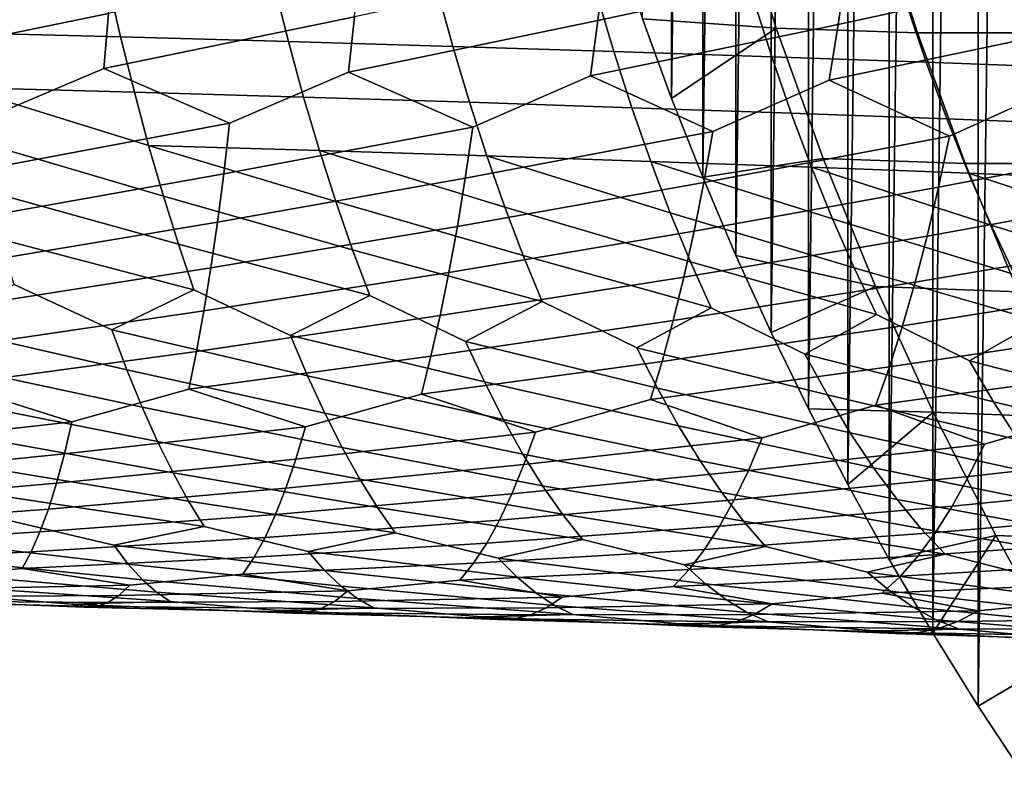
# Model space of a CAD drawing. Header units: metres. Extents: x -166 to 33, y -71 to 34.
# Tile 140 of 256: x -27.37 to -20.43, y -12.97 to -7.62. Entities that reach past the tile are written whole.
import ezdxf

# ---------------------------------------------------------------- set-up
doc = ezdxf.new("R2010")
doc.units = ezdxf.units.M
doc.layers.add('solid_12208131', color=7, linetype='CONTINUOUS')

msp = doc.modelspace()

# ---------------------------------------------------------------- linework, layer by layer
at = {"layer": 'solid_12208131'}
for points in [[(-20.615294, -12.464385, -0.2), (-20.615294, 12.464385, -0.2), (-20.280628, 12.971741, -0.2)], [(-20.280628, -12.971741, -0.2), (-20.615294, -12.464385, -0.2), (-20.280628, 12.971741, -0.2)], [(-20.936022, -11.949831, -0.2), (-20.936022, 11.94983, -0.2), (-20.615294, 12.464385, -0.2)], [(-20.615294, -12.464385, -0.2), (-20.936022, -11.949831, -0.2), (-20.615294, 12.464385, -0.2)], [(-21.242388, -11.42879, -0.2), (-21.242388, 11.42879, -0.2), (-20.936022, 11.94983, -0.2)], [(-20.936022, -11.949831, -0.2), (-21.242388, -11.42879, -0.2), (-20.936022, 11.94983, -0.2)], [(-21.53433, -10.90166, -0.2), (-21.53433, 10.90166, -0.2), (-21.242388, 11.42879, -0.2)], [(-21.242388, -11.42879, -0.2), (-21.53433, -10.90166, -0.2), (-21.242388, 11.42879, -0.2)], [(-21.811815, -10.368557, -0.2), (-21.811815, 10.368557, -0.2), (-21.53433, 10.90166, -0.2)], [(-21.53433, -10.90166, -0.2), (-21.811815, -10.368557, -0.2), (-21.53433, 10.90166, -0.2)], [(-22.07472, -9.829902, -0.2), (-22.07472, 9.829902, -0.2), (-21.811815, 10.368557, -0.2)], [(-21.811815, -10.368557, -0.2), (-22.07472, -9.829902, -0.2), (-21.811815, 10.368557, -0.2)], [(-22.323078, -9.285628, -0.2), (-22.323078, 9.285628, -0.2), (-22.07472, 9.829902, -0.2)], [(-22.07472, -9.829902, -0.2), (-22.323078, -9.285628, -0.2), (-22.07472, 9.829902, -0.2)], [(-22.556929, -8.73564, -0.2), (-22.556929, 8.73564, -0.2), (-22.323078, 9.285628, -0.2)], [(-22.323078, -9.285628, -0.2), (-22.556929, -8.73564, -0.2), (-22.323078, 9.285628, -0.2)], [(-22.776293, -8.179981, -0.2), (-22.776293, 8.179981, -0.2), (-22.556929, 8.73564, -0.2)], [(-22.556929, -8.73564, -0.2), (-22.776293, -8.179981, -0.2), (-22.556929, 8.73564, -0.2)], [(-22.776293, -8.179981, -0.2), (-22.981205, -7.618655, -0.2), (-22.776293, 8.179981, -0.2)], [(-22.037912, -7.68484, 3.259278), (-22.331228, -6.753528, 3.321582), (-23.171642, -7.05174, -0.2), (-22.981205, -7.618655, -0.2)], [(-22.331228, -6.753528, 3.321582), (-22.037912, -7.68484, 3.259278), (-21.044365, -7.716703, 6.974245), (-21.342659, -6.782276, 7.037161)], [(-20.072701, -7.717453, 10.679418), (-20.3736, -6.783436, 10.742225), (-21.342659, -6.782276, 7.037161), (-21.044365, -7.716703, 6.974245)], [(-23.295185, -7.630763, 251.36528), (-21.543934, -7.251638, 250.746307), (-21.488817, -6.830676, 251.012558), (-23.246275, -7.225313, 251.648331)], [(-21.603012, -7.658624, 250.464706), (-19.867987, -7.279632, 249.793503), (-19.803087, -6.856998, 250.058105), (-21.543934, -7.251638, 250.746307)], [(-28.519485, -7.944705, 253.459869), (-26.744518, -7.58042, 253.012741), (-26.715219, -7.177769, 253.297745), (-28.497917, -7.55799, 253.760605)], [(-26.77615, -7.968362, 252.712646), (-25.009922, -7.604686, 252.214615), (-24.970919, -7.200682, 252.498779), (-26.744518, -7.58042, 253.012741)], [(-25.051786, -7.993945, 251.915421), (-23.295185, -7.630763, 251.36528), (-23.246275, -7.225313, 251.648331), (-25.009922, -7.604686, 252.214615)], [(-23.347494, -8.021426, 251.067276), (-21.603012, -7.658624, 250.464706), (-21.543934, -7.251638, 250.746307), (-23.295185, -7.630763, 251.36528)], [(-21.666039, -8.050778, 250.168243), (-19.937416, -7.688244, 249.513657), (-19.867987, -7.279632, 249.793503), (-21.603012, -7.658624, 250.464706)], [(-26.751074, -7.339169, 235.663712), (-26.658373, -7.745485, 235.938171), (-27.865824, -7.714111, 236.740967), (-27.948362, -7.309388, 236.464355)], [(-25.579008, -7.370492, 234.823044), (-25.476391, -7.778494, 235.095169), (-26.658373, -7.745485, 235.938171), (-26.751074, -7.339169, 235.663712)], [(-24.430424, -7.403262, 233.942383), (-24.318192, -7.813037, 234.212036), (-25.476391, -7.778494, 235.095169), (-25.579008, -7.370492, 234.823044)], [(-23.304382, -7.43738, 233.022263), (-23.182791, -7.849012, 233.289291), (-24.318192, -7.813037, 234.212036), (-24.430424, -7.403262, 233.942383)], [(-22.20137, -7.472752, 232.064056), (-22.070629, -7.886317, 232.328323), (-23.182791, -7.849012, 233.289291), (-23.304382, -7.43738, 233.022263)], [(-21.122017, -7.50928, 231.06926), (-20.982317, -7.924849, 231.330612), (-22.070629, -7.886317, 232.328323), (-22.20137, -7.472752, 232.064056)], [(-20.066757, -7.546869, 230.039291), (-19.918287, -7.964507, 230.297592), (-20.982317, -7.924849, 231.330612), (-21.122017, -7.50928, 231.06926)], [(-27.624285, -8.328786, 252.755844), (-26.77615, -7.968362, 252.712646), (-26.744518, -7.58042, 253.012741), (-28.519485, -7.944705, 253.459869)], [(-25.89061, -8.354874, 251.978058), (-25.051786, -7.993945, 251.915421), (-25.009922, -7.604686, 252.214615), (-26.77615, -7.968362, 252.712646)], [(-24.176872, -8.382981, 251.149368), (-23.347494, -8.021426, 251.067276), (-23.295185, -7.630763, 251.36528), (-25.051786, -7.993945, 251.915421)], [(-22.037912, -7.68484, 3.259278), (-22.981205, -7.618655, -0.2), (-22.776293, -8.179981, -0.2)], [(-22.484968, -8.413083, 250.269333), (-21.666039, -8.050778, 250.168243), (-21.603012, -7.658624, 250.464706), (-23.347494, -8.021426, 251.067276)], [(-22.037912, -7.68484, 3.259278), (-22.776293, -8.179981, -0.2), (-22.556929, -8.73564, -0.2), (-21.706869, -8.602785, 3.18896)], [(-22.037912, -7.68484, 3.259278), (-21.706869, -8.602785, 3.18896), (-20.707718, -8.637367, 6.90324), (-21.044365, -7.716703, 6.974245)], [(-20.818594, -8.445148, 249.338516), (-20.011339, -8.081977, 249.219055), (-19.937416, -7.688244, 249.513657), (-21.666039, -8.050778, 250.168243)], [(-26.658373, -7.745485, 235.938171), (-26.561464, -8.13633, 236.227341), (-27.779638, -8.103434, 237.032394), (-27.865824, -7.714111, 236.740967)], [(-25.476391, -7.778494, 235.095169), (-25.369011, -8.170951, 235.381866), (-26.561464, -8.13633, 236.227341), (-26.658373, -7.745485, 235.938171)], [(-19.733128, -8.637476, 10.608539), (-20.072701, -7.717453, 10.679418), (-21.044365, -7.716703, 6.974245), (-20.707718, -8.637367, 6.90324)], [(-24.318192, -7.813037, 234.212036), (-24.200655, -8.207192, 234.49614), (-25.369011, -8.170951, 235.381866), (-25.476391, -7.778494, 235.095169)], [(-23.182791, -7.849012, 233.289291), (-23.055372, -8.244946, 233.570648), (-24.200655, -8.207192, 234.49614), (-24.318192, -7.813037, 234.212036)], [(-22.070629, -7.886317, 232.328323), (-21.933548, -8.284104, 232.606766), (-23.055372, -8.244946, 233.570648), (-23.182791, -7.849012, 233.289291)], [(-20.982317, -7.924849, 231.330612), (-20.835777, -8.324559, 231.605972), (-21.933548, -8.284104, 232.606766), (-22.070629, -7.886317, 232.328323)], [(-27.65431, -8.684307, 252.426239), (-25.89061, -8.354874, 251.978058), (-26.77615, -7.968362, 252.712646), (-27.624285, -8.328786, 252.755844)], [(-19.918287, -7.964507, 230.297592), (-19.762491, -8.366204, 230.569733), (-20.835777, -8.324559, 231.605972), (-20.982317, -7.924849, 231.330612)], [(-25.931879, -8.7116, 251.649323), (-24.176872, -8.382981, 251.149368), (-25.051786, -7.993945, 251.915421), (-25.89061, -8.354874, 251.978058)], [(-24.229593, -8.740996, 250.821808), (-22.484968, -8.413083, 250.269333), (-23.347494, -8.021426, 251.067276), (-24.176872, -8.382981, 251.149368)], [(-27.779638, -8.103434, 237.032394), (-26.460686, -8.510839, 236.530807), (-26.35725, -8.868222, 236.848679), (-27.69013, -8.476498, 237.338226)], [(-27.779638, -8.103434, 237.032394), (-26.561464, -8.13633, 236.227341), (-26.460686, -8.510839, 236.530807)], [(-22.549437, -8.772466, 249.943329), (-20.818594, -8.445148, 249.338516), (-21.666039, -8.050778, 250.168243), (-22.484968, -8.413083, 250.269333)], [(-20.895042, -8.805977, 249.01445), (-19.181473, -8.479143, 248.357803), (-20.011339, -8.081977, 249.219055), (-20.818594, -8.445148, 249.338516)], [(-25.369011, -8.170951, 235.381866), (-25.257219, -8.546996, 235.68277), (-26.460686, -8.510839, 236.530807), (-26.561464, -8.13633, 236.227341)], [(-24.200655, -8.207192, 234.49614), (-24.078171, -8.584856, 234.794312), (-25.257219, -8.546996, 235.68277), (-25.369011, -8.170951, 235.381866)], [(-23.055372, -8.244946, 233.570648), (-22.922489, -8.624307, 233.865936), (-24.078171, -8.584856, 234.794312), (-24.200655, -8.207192, 234.49614)], [(-21.933548, -8.284104, 232.606766), (-21.790504, -8.665236, 232.898987), (-22.922489, -8.624307, 233.865936), (-23.055372, -8.244946, 233.570648)], [(-20.835777, -8.324559, 231.605972), (-20.682785, -8.707529, 231.894974), (-21.790504, -8.665236, 232.898987), (-21.933548, -8.284104, 232.606766)], [(-19.762491, -8.366204, 230.569733), (-19.599766, -8.751076, 230.855347), (-20.682785, -8.707529, 231.894974), (-20.835777, -8.324559, 231.605972)], [(-27.686577, -9.022926, 252.083313), (-25.931879, -8.7116, 251.649323), (-25.89061, -8.354874, 251.978058), (-27.65431, -8.684307, 252.426239)], [(-25.975859, -9.051385, 251.307327), (-24.229593, -8.740996, 250.821808), (-24.176872, -8.382981, 251.149368), (-25.931879, -8.7116, 251.649323)], [(-24.285505, -9.082022, 250.481079), (-22.549437, -8.772466, 249.943329), (-22.484968, -8.413083, 250.269333), (-24.229593, -8.740996, 250.821808)], [(-22.617588, -9.114806, 249.604248), (-20.895042, -8.805977, 249.01445), (-20.818594, -8.445148, 249.338516), (-22.549437, -8.772466, 249.943329)], [(-27.69013, -8.476498, 237.338226), (-26.35725, -8.868222, 236.848679), (-26.250713, -9.207913, 237.179718), (-27.59853, -8.832515, 237.658524)], [(-26.460686, -8.510839, 236.530807), (-25.14221, -8.905832, 235.997971), (-25.023592, -9.246892, 236.326248), (-26.35725, -8.868222, 236.848679)], [(-26.460686, -8.510839, 236.530807), (-25.257219, -8.546996, 235.68277), (-25.14221, -8.905832, 235.997971)], [(-20.975662, -9.149708, 248.677383), (-19.269985, -8.841494, 248.035995), (-19.181473, -8.479143, 248.357803), (-20.895042, -8.805977, 249.01445)], [(-25.257219, -8.546996, 235.68277), (-23.951921, -8.945227, 235.106674), (-23.82156, -9.287736, 235.432007), (-25.14221, -8.905832, 235.997971)], [(-25.257219, -8.546996, 235.68277), (-24.078171, -8.584856, 234.794312), (-23.951921, -8.945227, 235.106674)], [(-24.078171, -8.584856, 234.794312), (-22.785311, -8.986289, 234.175308), (-22.643534, -9.330321, 234.497528), (-23.951921, -8.945227, 235.106674)], [(-24.078171, -8.584856, 234.794312), (-22.922489, -8.624307, 233.865936), (-22.785311, -8.986289, 234.175308)], [(-21.338442, -9.505705, 3.110701), (-21.706869, -8.602785, 3.18896), (-22.556929, -8.73564, -0.2), (-22.323078, -9.285628, -0.2)], [(-21.706869, -8.602785, 3.18896), (-21.338442, -9.505705, 3.110701), (-20.333088, -9.542567, 6.824223), (-20.707718, -8.637367, 6.90324)], [(-22.922489, -8.624307, 233.865936), (-21.642647, -9.0289, 233.205185), (-21.489721, -9.374526, 233.524109), (-22.785311, -8.986289, 234.175308)], [(-22.922489, -8.624307, 233.865936), (-21.790504, -8.665236, 232.898987), (-21.642647, -9.0289, 233.205185)], [(-21.790504, -8.665236, 232.898987), (-20.524477, -9.072944, 232.197815), (-20.360641, -9.420228, 232.513245), (-21.642647, -9.0289, 233.205185)], [(-21.790504, -8.665236, 232.898987), (-20.682785, -8.707529, 231.894974), (-20.524477, -9.072944, 232.197815)], [(-19.355267, -9.54178, 10.529668), (-19.733128, -8.637476, 10.608539), (-20.707718, -8.637367, 6.90324), (-20.333088, -9.542567, 6.824223)], [(-27.721094, -9.344074, 251.727814), (-25.975859, -9.051385, 251.307327), (-25.931879, -8.7116, 251.649323), (-27.686577, -9.022926, 252.083313)], [(-26.022535, -9.373653, 250.95282), (-24.285505, -9.082022, 250.481079), (-24.229593, -8.740996, 250.821808), (-25.975859, -9.051385, 251.307327)], [(-20.682785, -8.707529, 231.894974), (-19.431232, -9.118301, 231.154678), (-19.25672, -9.467304, 231.466446), (-20.524477, -9.072944, 232.197815)], [(-20.682785, -8.707529, 231.894974), (-19.599766, -8.751076, 230.855347), (-19.431232, -9.118301, 231.154678)], [(-24.344574, -9.405481, 250.127914), (-22.617588, -9.114806, 249.604248), (-22.549437, -8.772466, 249.943329), (-24.285505, -9.082022, 250.481079)], [(-22.68936, -9.439528, 249.252823), (-20.975662, -9.149708, 248.677383), (-20.895042, -8.805977, 249.01445), (-22.617588, -9.114806, 249.604248)], [(-27.59853, -8.832515, 237.658524), (-26.250713, -9.207913, 237.179718), (-26.141359, -9.529347, 237.523209), (-27.504339, -9.17092, 237.992096)], [(-26.35725, -8.868222, 236.848679), (-25.023592, -9.246892, 236.326248), (-24.901672, -9.569611, 236.666885), (-26.250713, -9.207913, 237.179718)], [(-21.060364, -9.475762, 248.328094), (-19.363144, -9.186687, 247.701355), (-19.269985, -8.841494, 248.035995), (-20.975662, -9.149708, 248.677383)], [(-25.14221, -8.905832, 235.997971), (-23.82156, -9.287736, 235.432007), (-23.687416, -9.611814, 235.769592), (-25.023592, -9.246892, 236.326248)], [(-23.951921, -8.945227, 235.106674), (-22.643534, -9.330321, 234.497528), (-22.497513, -9.655833, 234.831879), (-23.82156, -9.287736, 235.432007)], [(-22.785311, -8.986289, 234.175308), (-21.489721, -9.374526, 233.524109), (-21.3321, -9.701539, 233.855042), (-22.643534, -9.330321, 234.497528)], [(-27.757875, -9.647179, 251.360489), (-26.022535, -9.373653, 250.95282), (-25.975859, -9.051385, 251.307327), (-27.721094, -9.344074, 251.727814)], [(-26.071898, -9.677831, 250.586563), (-24.344574, -9.405481, 250.127914), (-24.285505, -9.082022, 250.481079), (-26.022535, -9.373653, 250.95282)], [(-21.642647, -9.0289, 233.205185), (-20.360641, -9.420228, 232.513245), (-20.191673, -9.748804, 232.840576), (-21.489721, -9.374526, 233.524109)], [(-20.524477, -9.072944, 232.197815), (-19.25672, -9.467304, 231.466446), (-19.076649, -9.797502, 231.789963), (-20.360641, -9.420228, 232.513245)], [(-24.406765, -9.7108, 249.763062), (-22.68936, -9.439528, 249.252823), (-22.617588, -9.114806, 249.604248), (-24.344574, -9.405481, 250.127914)], [(-22.764694, -9.746053, 248.889816), (-21.060364, -9.475762, 248.328094), (-20.975662, -9.149708, 248.677383), (-22.68936, -9.439528, 249.252823)], [(-27.504339, -9.17092, 237.992096), (-26.141359, -9.529347, 237.523209), (-26.720371, -9.810358, 238.327225), (-27.407816, -9.491153, 238.338165)], [(-26.250713, -9.207913, 237.179718), (-24.901672, -9.569611, 236.666885), (-25.461342, -9.850398, 237.496094), (-26.141359, -9.529347, 237.523209)], [(-21.149059, -9.783557, 247.9673), (-19.460827, -9.514138, 247.354568), (-19.363144, -9.186687, 247.701355), (-21.060364, -9.475762, 248.328094)], [(-25.023592, -9.246892, 236.326248), (-23.687416, -9.611814, 235.769592), (-24.228434, -9.892499, 236.624084), (-24.901672, -9.569611, 236.666885)], [(-23.82156, -9.287736, 235.432007), (-22.497513, -9.655833, 234.831879), (-23.020422, -9.936531, 235.711624), (-23.687416, -9.611814, 235.769592)], [(-21.338442, -9.505705, 3.110701), (-22.323078, -9.285628, -0.2), (-22.07472, -9.829902, -0.2)], [(-22.643534, -9.330321, 234.497528), (-21.3321, -9.701539, 233.855042), (-21.836697, -9.982367, 234.759552), (-22.497513, -9.655833, 234.831879)], [(-27.796865, -9.931666, 250.982071), (-26.071898, -9.677831, 250.586563), (-26.022535, -9.373653, 250.95282), (-27.757875, -9.647179, 251.360489)], [(-26.123869, -9.963344, 250.209244), (-24.406765, -9.7108, 249.763062), (-24.344574, -9.405481, 250.127914), (-26.071898, -9.677831, 250.586563)], [(-21.489721, -9.374526, 233.524109), (-20.191673, -9.748804, 232.840576), (-20.677631, -10.029875, 233.769302), (-21.3321, -9.701539, 233.855042)], [(-27.407816, -9.491153, 238.338165), (-26.720371, -9.810358, 238.327225), (-26.61393, -10.093017, 238.695129), (-28.006666, -9.772499, 239.117126)], [(-24.471979, -9.997399, 249.387238), (-22.764694, -9.746053, 248.889816), (-22.68936, -9.439528, 249.252823), (-24.406765, -9.7108, 249.763062)], [(-22.843468, -10.033799, 248.515915), (-21.149059, -9.783557, 247.9673), (-21.060364, -9.475762, 248.328094), (-22.764694, -9.746053, 248.889816)], [(-26.141359, -9.529347, 237.523209), (-25.461342, -9.850398, 237.496094), (-25.341368, -10.134114, 237.86116), (-26.720371, -9.810358, 238.327225)], [(-24.901672, -9.569611, 236.666885), (-24.228434, -9.892499, 236.624084), (-24.095222, -10.177346, 236.986038), (-25.461342, -9.850398, 237.496094)], [(-20.933279, -10.392068, 3.024639), (-21.338442, -9.505705, 3.110701), (-22.07472, -9.829902, -0.2), (-21.811815, -10.368557, -0.2)], [(-21.338442, -9.505705, 3.110701), (-20.933279, -10.392068, 3.024639), (-19.921198, -10.430746, 6.737347), (-20.333088, -9.542567, 6.824223)], [(-21.2416, -10.072511, 247.595718), (-19.562922, -9.823264, 246.996399), (-19.460827, -9.514138, 247.354568), (-21.149059, -9.783557, 247.9673)], [(-23.687416, -9.611814, 235.769592), (-23.020422, -9.936531, 235.711624), (-22.874342, -10.222578, 236.070267), (-24.228434, -9.892499, 236.624084)], [(-27.837151, -10.19698, 250.592865), (-26.123869, -9.963344, 250.209244), (-26.071898, -9.677831, 250.586563), (-27.796865, -9.931666, 250.982071)], [(-26.177538, -10.229632, 249.821198), (-24.471979, -9.997399, 249.387238), (-24.406765, -9.7108, 249.763062), (-26.123869, -9.963344, 250.209244)], [(-22.497513, -9.655833, 234.831879), (-21.836697, -9.982367, 234.759552), (-21.678089, -10.269678, 235.1147), (-23.020422, -9.936531, 235.711624)], [(-21.3321, -9.701539, 233.855042), (-20.677631, -10.029875, 233.769302), (-20.506784, -10.318511, 234.120758), (-21.836697, -9.982367, 234.759552)], [(-28.006666, -9.772499, 239.117126), (-26.61393, -10.093017, 238.695129), (-26.50666, -10.355756, 239.073898), (-27.913942, -10.054173, 239.487564)], [(-24.539305, -10.264719, 249.000732), (-22.843468, -10.033799, 248.515915), (-22.764694, -9.746053, 248.889816), (-24.471979, -9.997399, 249.387238)], [(-20.191673, -9.748804, 232.840576), (-19.54368, -10.078928, 232.742371), (-19.360855, -10.368945, 233.089905), (-20.677631, -10.029875, 233.769302)], [(-26.720371, -9.810358, 238.327225), (-25.341368, -10.134114, 237.86116), (-25.220131, -10.397821, 238.237061), (-26.61393, -10.093017, 238.695129)], [(-25.461342, -9.850398, 237.496094), (-24.095222, -10.177346, 236.986038), (-23.960312, -10.442091, 237.358765), (-25.341368, -10.134114, 237.86116)], [(-22.924768, -10.302206, 248.131393), (-21.2416, -10.072511, 247.595718), (-21.149059, -9.783557, 247.9673), (-22.843468, -10.033799, 248.515915)], [(-21.337074, -10.342058, 247.213593), (-19.669249, -10.11348, 246.627548), (-19.562922, -9.823264, 246.996399), (-21.2416, -10.072511, 247.595718)], [(-24.228434, -9.892499, 236.624084), (-22.874342, -10.222578, 236.070267), (-22.72613, -10.488426, 236.439621), (-24.095222, -10.177346, 236.986038)], [(-27.001558, -10.460074, 249.790207), (-26.177538, -10.229632, 249.821198), (-26.123869, -9.963344, 250.209244), (-27.837151, -10.19698, 250.592865)], [(-23.020422, -9.936531, 235.711624), (-21.678089, -10.269678, 235.1147), (-21.516928, -10.536692, 235.480469), (-22.874342, -10.222578, 236.070267)], [(-21.836697, -9.982367, 234.759552), (-20.506784, -10.318511, 234.120758), (-20.332977, -10.586748, 234.482727), (-21.678089, -10.269678, 235.1147)], [(-27.913942, -10.054173, 239.487564), (-26.50666, -10.355756, 239.073898), (-26.398228, -10.59804, 239.462448), (-27.820814, -10.316015, 239.868912)], [(-25.356604, -10.495206, 248.988815), (-24.539305, -10.264719, 249.000732), (-24.471979, -9.997399, 249.387238), (-26.177538, -10.229632, 249.821198)], [(-23.734694, -10.532836, 248.13829), (-22.924768, -10.302206, 248.131393), (-22.843468, -10.033799, 248.515915), (-24.539305, -10.264719, 249.000732)], [(-20.677631, -10.029875, 233.769302), (-19.360855, -10.368945, 233.089905), (-19.174679, -10.63846, 233.447891), (-20.506784, -10.318511, 234.120758)], [(-26.61393, -10.093017, 238.695129), (-25.220131, -10.397821, 238.237061), (-25.097342, -10.640982, 238.622681), (-26.50666, -10.355756, 239.073898)], [(-22.138763, -10.572928, 247.238922), (-21.337074, -10.342058, 247.213593), (-21.2416, -10.072511, 247.595718), (-22.924768, -10.302206, 248.131393)], [(-20.57176, -10.61544, 246.291214), (-19.778894, -10.384218, 246.248245), (-19.669249, -10.11348, 246.627548), (-21.337074, -10.342058, 247.213593)], [(-28.706362, -10.652276, 250.134842), (-27.001558, -10.460074, 249.790207), (-27.837151, -10.19698, 250.592865), (-28.667795, -10.427477, 250.542831)], [(-25.341368, -10.134114, 237.86116), (-23.960312, -10.442091, 237.358765), (-23.823456, -10.686193, 237.74115), (-25.220131, -10.397821, 238.237061)], [(-24.095222, -10.177346, 236.986038), (-22.72613, -10.488426, 236.439621), (-22.575581, -10.733535, 236.818542), (-23.960312, -10.442091, 237.358765)], [(-27.054153, -10.685721, 249.383331), (-25.356604, -10.495206, 248.988815), (-26.177538, -10.229632, 249.821198), (-27.001558, -10.460074, 249.790207)], [(-25.423498, -10.721747, 248.583466), (-23.734694, -10.532836, 248.13829), (-24.539305, -10.264719, 249.000732), (-25.356604, -10.495206, 248.988815)], [(-22.874342, -10.222578, 236.070267), (-21.516928, -10.536692, 235.480469), (-21.353052, -10.782864, 235.855728), (-22.72613, -10.488426, 236.439621)], [(-27.820814, -10.316015, 239.868912), (-26.398228, -10.59804, 239.462448), (-26.288933, -10.819313, 239.860062), (-27.726894, -10.557489, 240.260071)], [(-23.816216, -10.760318, 247.734909), (-22.138763, -10.572928, 247.238922), (-22.924768, -10.302206, 248.131393), (-23.734694, -10.532836, 248.13829)], [(-21.678089, -10.269678, 235.1147), (-20.332977, -10.586748, 234.482727), (-20.15609, -10.834042, 234.854095), (-21.516928, -10.536692, 235.480469)], [(-20.506784, -10.318511, 234.120758), (-19.174679, -10.63846, 233.447891), (-18.985067, -10.886926, 233.81517), (-20.332977, -10.586748, 234.482727)], [(-26.50666, -10.355756, 239.073898), (-25.097342, -10.640982, 238.622681), (-24.97333, -10.863037, 239.017319), (-26.398228, -10.59804, 239.462448)], [(-25.220131, -10.397821, 238.237061), (-23.823456, -10.686193, 237.74115), (-23.685007, -10.909095, 238.132507), (-25.097342, -10.640982, 238.622681)], [(-22.235153, -10.801395, 246.837936), (-20.57176, -10.61544, 246.291214), (-21.337074, -10.342058, 247.213593), (-22.138763, -10.572928, 247.238922)], [(-20.933279, -10.392068, 3.024639), (-21.811815, -10.368557, -0.2), (-21.53433, -10.90166, -0.2)], [(-20.933279, -10.392068, 3.024639), (-21.53433, -10.90166, -0.2), (-21.242388, -11.42879, -0.2), (-20.4923, -11.260453, 2.93097)], [(-20.933279, -10.392068, 3.024639), (-20.4923, -11.260453, 2.93097), (-19.472998, -11.300444, 6.642812), (-19.921198, -10.430746, 6.737347)], [(-20.683081, -10.844934, 245.893066), (-19.035379, -10.660262, 245.296936), (-19.778894, -10.384218, 246.248245), (-20.57176, -10.61544, 246.291214)], [(-28.747217, -10.856174, 249.718796), (-27.054153, -10.685721, 249.383331), (-27.001558, -10.460074, 249.790207), (-28.706362, -10.652276, 250.134842)], [(-23.960312, -10.442091, 237.358765), (-22.575581, -10.733535, 236.818542), (-22.423067, -10.957341, 237.20636), (-23.823456, -10.686193, 237.74115)], [(-27.109341, -10.89041, 248.968475), (-25.423498, -10.721747, 248.583466), (-25.356604, -10.495206, 248.988815), (-27.054153, -10.685721, 249.383331)], [(-25.493294, -10.927268, 248.170197), (-23.816216, -10.760318, 247.734909), (-23.734694, -10.532836, 248.13829), (-25.423498, -10.721747, 248.583466)], [(-22.72613, -10.488426, 236.439621), (-21.353052, -10.782864, 235.855728), (-21.186853, -11.007633, 236.239807), (-22.575581, -10.733535, 236.818542)], [(-21.516928, -10.536692, 235.480469), (-20.15609, -10.834042, 234.854095), (-19.976536, -11.059825, 235.234207), (-21.353052, -10.782864, 235.855728)], [(-27.726894, -10.557489, 240.260071), (-26.288933, -10.819313, 239.860062), (-26.179106, -11.019024, 240.266068), (-27.632458, -10.778042, 240.660309)], [(-26.398228, -10.59804, 239.462448), (-24.97333, -10.863037, 239.017319), (-24.848444, -11.063436, 239.420319), (-26.288933, -10.819313, 239.860062)], [(-23.900951, -10.96671, 247.3237), (-22.235153, -10.801395, 246.837936), (-22.138763, -10.572928, 247.238922), (-23.816216, -10.760318, 247.734909)], [(-25.097342, -10.640982, 238.622681), (-23.685007, -10.909095, 238.132507), (-23.545341, -11.110241, 238.532166), (-24.97333, -10.863037, 239.017319)], [(-22.335052, -11.008699, 246.429214), (-20.683081, -10.844934, 245.893066), (-20.57176, -10.61544, 246.291214), (-22.235153, -10.801395, 246.837936)], [(-20.798183, -11.053186, 245.487259), (-19.161491, -10.890821, 244.902054), (-19.035379, -10.660262, 245.296936), (-20.683081, -10.844934, 245.893066)], [(-28.790297, -11.038728, 249.295471), (-27.109341, -10.89041, 248.968475), (-27.054153, -10.685721, 249.383331), (-28.747217, -10.856174, 249.718796)], [(-27.167027, -11.073695, 248.546387), (-25.493294, -10.927268, 248.170197), (-25.423498, -10.721747, 248.583466), (-27.109341, -10.89041, 248.968475)], [(-23.823456, -10.686193, 237.74115), (-22.423067, -10.957341, 237.20636), (-22.268988, -11.159291, 237.602417), (-23.685007, -10.909095, 238.132507)], [(-22.575581, -10.733535, 236.818542), (-21.186853, -11.007633, 236.239807), (-21.018751, -11.210439, 236.632034), (-22.423067, -10.957341, 237.20636)], [(-27.632458, -10.778042, 240.660309), (-26.179106, -11.019024, 240.266068), (-26.069084, -11.196779, 240.679703), (-27.537807, -10.977122, 241.06897)], [(-26.288933, -10.819313, 239.860062), (-24.848444, -11.063436, 239.420319), (-24.723055, -11.241783, 239.830933), (-26.179106, -11.019024, 240.266068)], [(-25.565876, -11.11132, 247.749771), (-23.900951, -10.96671, 247.3237), (-23.816216, -10.760318, 247.734909), (-25.493294, -10.927268, 248.170197)], [(-23.988756, -11.151563, 246.905411), (-22.335052, -11.008699, 246.429214), (-22.235153, -10.801395, 246.837936), (-23.900951, -10.96671, 247.3237)], [(-21.353052, -10.782864, 235.855728), (-19.976536, -11.059825, 235.234207), (-19.79475, -11.263537, 235.622391), (-21.186853, -11.007633, 236.239807)], [(-28.834929, -11.199719, 248.865433), (-27.167027, -11.073695, 248.546387), (-27.109341, -10.89041, 248.968475), (-28.790297, -11.038728, 249.295471)], [(-24.97333, -10.863037, 239.017319), (-23.545341, -11.110241, 238.532166), (-23.404852, -11.289235, 238.939392), (-24.848444, -11.063436, 239.420319)], [(-22.43829, -11.194388, 246.013504), (-20.798183, -11.053186, 245.487259), (-20.683081, -10.844934, 245.893066), (-22.335052, -11.008699, 246.429214)], [(-20.916866, -11.239741, 245.074539), (-19.291643, -11.10005, 244.499603), (-19.161491, -10.890821, 244.902054), (-20.798183, -11.053186, 245.487259)], [(-27.226534, -11.235357, 248.117645), (-25.565876, -11.11132, 247.749771), (-25.493294, -10.927268, 248.170197), (-27.167027, -11.073695, 248.546387)], [(-23.685007, -10.909095, 238.132507), (-22.268988, -11.159291, 237.602417), (-22.113758, -11.338985, 238.005997), (-23.545341, -11.110241, 238.532166)], [(-22.423067, -10.957341, 237.20636), (-21.018751, -11.210439, 236.632034), (-20.849182, -11.390883, 237.031738), (-22.268988, -11.159291, 237.602417)], [(-27.537807, -10.977122, 241.06897), (-26.069084, -11.196779, 240.679703), (-26.705206, -11.328931, 241.541397), (-27.443251, -11.154337, 241.485291)], [(-26.179106, -11.019024, 240.266068), (-24.723055, -11.241783, 239.830933), (-25.337103, -11.372737, 240.718628), (-26.069084, -11.196779, 240.679703)], [(-25.640556, -11.273682, 247.322754), (-23.988756, -11.151563, 246.905411), (-23.900951, -10.96671, 247.3237), (-25.565876, -11.11132, 247.749771)], [(-24.078928, -11.314655, 246.480591), (-22.43829, -11.194388, 246.013504), (-22.335052, -11.008699, 246.429214), (-23.988756, -11.151563, 246.905411)], [(-21.186853, -11.007633, 236.239807), (-19.79475, -11.263537, 235.622391), (-19.611195, -11.444778, 236.017975), (-21.018751, -11.210439, 236.632034)], [(-28.881845, -11.338917, 248.429932), (-27.226534, -11.235357, 248.117645), (-27.167027, -11.073695, 248.546387), (-28.834929, -11.199719, 248.865433)], [(-24.848444, -11.063436, 239.420319), (-23.404852, -11.289235, 238.939392), (-23.99692, -11.419081, 239.85289), (-24.723055, -11.241783, 239.830933)], [(-22.544146, -11.358238, 245.591309), (-20.916866, -11.239741, 245.074539), (-20.798183, -11.053186, 245.487259), (-22.43829, -11.194388, 246.013504)], [(-21.038393, -11.404374, 244.655426), (-19.425602, -11.287495, 244.090317), (-19.291643, -11.10005, 244.499603), (-20.916866, -11.239741, 245.074539)], [(-27.443251, -11.154337, 241.485291), (-26.705206, -11.328931, 241.541397), (-26.604715, -11.462007, 241.969559), (-28.100851, -11.287727, 242.321411)], [(-27.288544, -11.375162, 247.683487), (-25.640556, -11.273682, 247.322754), (-25.565876, -11.11132, 247.749771), (-27.226534, -11.235357, 248.117645)], [(-25.717964, -11.414119, 246.890396), (-24.078928, -11.314655, 246.480591), (-23.988756, -11.151563, 246.905411), (-25.640556, -11.273682, 247.322754)], [(-23.545341, -11.110241, 238.532166), (-22.113758, -11.338985, 238.005997), (-22.684185, -11.467824, 238.945023), (-23.404852, -11.289235, 238.939392)], [(-22.268988, -11.159291, 237.602417), (-20.849182, -11.390883, 237.031738), (-21.398291, -11.518818, 237.995972), (-22.113758, -11.338985, 238.005997)], [(-28.930992, -11.456104, 247.989807), (-27.288544, -11.375162, 247.683487), (-27.226534, -11.235357, 248.117645), (-28.881845, -11.338917, 248.429932)], [(-26.069084, -11.196779, 240.679703), (-25.337103, -11.372737, 240.718628), (-25.220757, -11.506186, 241.143967), (-26.705206, -11.328931, 241.541397)], [(-24.172043, -11.455747, 246.050491), (-22.544146, -11.358238, 245.591309), (-22.43829, -11.194388, 246.013504), (-24.078928, -11.314655, 246.480591)], [(-21.018751, -11.210439, 236.632034), (-19.611195, -11.444778, 236.017975), (-20.138912, -11.571911, 237.006897), (-20.849182, -11.390883, 237.031738)], [(-28.100851, -11.287727, 242.321411), (-26.604715, -11.462007, 241.969559), (-26.504978, -11.572635, 242.402802), (-28.016174, -11.420468, 242.751999)], [(-27.352972, -11.492891, 247.244781), (-25.717964, -11.414119, 246.890396), (-25.640556, -11.273682, 247.322754), (-27.288544, -11.375162, 247.683487)], [(-24.723055, -11.241783, 239.830933), (-23.99692, -11.419081, 239.85289), (-23.864862, -11.552949, 240.275024), (-25.337103, -11.372737, 240.718628)], [(-23.404852, -11.289235, 238.939392), (-22.684185, -11.467824, 238.945023), (-22.536707, -11.602157, 239.363602), (-23.99692, -11.419081, 239.85289)], [(-22.653143, -11.500009, 245.16391), (-21.038393, -11.404374, 244.655426), (-20.916866, -11.239741, 245.074539), (-22.544146, -11.358238, 245.591309)], [(-20.4923, -11.260453, 2.93097), (-21.242388, -11.42879, -0.2), (-20.936022, -11.949831, -0.2)], [(-21.163233, -11.546841, 244.231186), (-19.562616, -11.452929, 243.674698), (-19.425602, -11.287495, 244.090317), (-21.038393, -11.404374, 244.655426)], [(-20.4923, -11.260453, 2.93097), (-20.936022, -11.949831, -0.2), (-20.615294, -12.464385, -0.2), (-20.016432, -12.109441, 2.829889)], [(-20.4923, -11.260453, 2.93097), (-20.016432, -12.109441, 2.829889), (-18.989443, -12.150199, 6.54082), (-19.472998, -11.300444, 6.642812)], [(-28.152819, -11.570432, 247.158264), (-27.352972, -11.492891, 247.244781), (-27.288544, -11.375162, 247.683487), (-28.930992, -11.456104, 247.989807)], [(-26.705206, -11.328931, 241.541397), (-25.220757, -11.506186, 241.143967), (-25.104967, -11.617098, 241.574402), (-26.604715, -11.462007, 241.969559)], [(-25.797989, -11.532408, 246.453552), (-24.172043, -11.455747, 246.050491), (-24.078928, -11.314655, 246.480591), (-25.717964, -11.414119, 246.890396)], [(-25.337103, -11.372737, 240.718628), (-23.864862, -11.552949, 240.275024), (-23.733143, -11.664182, 240.702271), (-25.220757, -11.506186, 241.143967)], [(-24.267956, -11.574615, 245.615997), (-22.653143, -11.500009, 245.16391), (-22.544146, -11.358238, 245.591309), (-24.172043, -11.455747, 246.050491)], [(-22.113758, -11.338985, 238.005997), (-21.398291, -11.518818, 237.995972), (-21.235769, -11.653658, 238.410736), (-22.684185, -11.467824, 238.945023)], [(-28.016174, -11.420468, 242.751999), (-26.504978, -11.572635, 242.402802), (-26.40626, -11.660641, 242.840302), (-27.932425, -11.530849, 243.187668)], [(-26.592474, -11.609407, 246.385452), (-25.797989, -11.532408, 246.453552), (-25.717964, -11.414119, 246.890396), (-27.352972, -11.492891, 247.244781)], [(-23.99692, -11.419081, 239.85289), (-22.536707, -11.602157, 239.363602), (-22.389334, -11.713753, 239.787262), (-23.864862, -11.552949, 240.275024)], [(-22.765099, -11.619473, 244.732193), (-21.163233, -11.546841, 244.231186), (-21.038393, -11.404374, 244.655426), (-22.653143, -11.500009, 245.16391)], [(-20.849182, -11.390883, 237.031738), (-20.138912, -11.571911, 237.006897), (-19.961746, -11.7073, 237.417603), (-21.398291, -11.518818, 237.995972)], [(-28.214315, -11.643158, 246.71225), (-26.592474, -11.609407, 246.385452), (-27.352972, -11.492891, 247.244781), (-28.152819, -11.570432, 247.158264)], [(-26.604715, -11.462007, 241.969559), (-25.104967, -11.617098, 241.574402), (-24.990034, -11.705295, 242.009094), (-26.504978, -11.572635, 242.402802)], [(-25.056744, -11.65114, 245.566193), (-24.267956, -11.574615, 245.615997), (-24.172043, -11.455747, 246.050491), (-25.797989, -11.532408, 246.453552)], [(-25.220757, -11.506186, 241.143967), (-23.733143, -11.664182, 240.702271), (-23.602093, -11.752604, 241.133774), (-25.104967, -11.617098, 241.574402)], [(-23.547709, -11.695589, 244.700516), (-22.765099, -11.619473, 244.732193), (-22.653143, -11.500009, 245.16391), (-24.267956, -11.574615, 245.615997)], [(-22.684185, -11.467824, 238.945023), (-21.235769, -11.653658, 238.410736), (-21.073118, -11.765656, 238.830551), (-22.536707, -11.602157, 239.363602)], [(-21.291166, -11.666914, 243.802673), (-19.703096, -11.596105, 243.254028), (-19.562616, -11.452929, 243.674698), (-21.163233, -11.546841, 244.231186)], [(-27.932425, -11.530849, 243.187668), (-26.40626, -11.660641, 242.840302), (-26.308811, -11.725848, 243.281204), (-27.849833, -11.618693, 243.627579)], [(-26.669821, -11.682546, 245.941223), (-25.056744, -11.65114, 245.566193), (-25.797989, -11.532408, 246.453552), (-26.592474, -11.609407, 246.385452)], [(-26.504978, -11.572635, 242.402802), (-24.990034, -11.705295, 242.009094), (-24.876242, -11.770604, 242.44722), (-26.40626, -11.660641, 242.840302)], [(-25.150251, -11.724698, 245.124252), (-23.547709, -11.695589, 244.700516), (-24.267956, -11.574615, 245.615997), (-25.056744, -11.65114, 245.566193)], [(-23.864862, -11.552949, 240.275024), (-22.389334, -11.713753, 239.787262), (-22.242432, -11.802438, 240.215195), (-23.733143, -11.664182, 240.702271)], [(-22.067343, -11.742706, 243.788544), (-21.291166, -11.666914, 243.802673), (-21.163233, -11.546841, 244.231186), (-22.765099, -11.619473, 244.732193)], [(-21.398291, -11.518818, 237.995972), (-19.961746, -11.7073, 237.417603), (-19.784218, -11.819739, 237.833313), (-21.235769, -11.653658, 238.410736)], [(-28.277729, -11.693182, 246.264221), (-26.669821, -11.682546, 245.941223), (-26.592474, -11.609407, 246.385452), (-28.214315, -11.643158, 246.71225)], [(-27.849833, -11.618693, 243.627579), (-26.308811, -11.725848, 243.281204), (-27.000042, -11.745241, 244.154327), (-27.768614, -11.683825, 244.070847)], [(-26.749195, -11.732908, 245.495026), (-25.150251, -11.724698, 245.124252), (-25.056744, -11.65114, 245.566193), (-26.669821, -11.682546, 245.941223)], [(-25.104967, -11.617098, 241.574402), (-23.602093, -11.752604, 241.133774), (-23.472027, -11.818042, 241.56871), (-24.990034, -11.705295, 242.009094)], [(-23.657562, -11.769574, 244.261276), (-22.067343, -11.742706, 243.788544), (-22.765099, -11.619473, 244.732193), (-23.547709, -11.695589, 244.700516)], [(-22.536707, -11.602157, 239.363602), (-21.073118, -11.765656, 238.830551), (-20.910727, -11.854639, 239.254578), (-22.389334, -11.713753, 239.787262)], [(-20.616512, -11.792367, 242.831619), (-19.846792, -11.716795, 242.829147), (-19.703096, -11.596105, 243.254028), (-21.291166, -11.666914, 243.802673)], [(-21.235769, -11.653658, 238.410736), (-19.784218, -11.819739, 237.833313), (-19.606747, -11.909053, 238.253235), (-21.073118, -11.765656, 238.830551)], [(-27.768614, -11.683825, 244.070847), (-27.000042, -11.745241, 244.154327), (-26.914505, -11.764382, 244.600739), (-28.480381, -11.704971, 244.917633)], [(-28.480381, -11.704971, 244.917633), (-26.914505, -11.764382, 244.600739), (-26.83082, -11.76026, 245.047913), (-28.410929, -11.724214, 245.366043)], [(-28.410929, -11.724214, 245.366043), (-26.83082, -11.76026, 245.047913), (-26.749195, -11.732908, 245.495026), (-28.343317, -11.720272, 245.815186)], [(-28.343317, -11.720272, 245.815186), (-26.749195, -11.732908, 245.495026), (-26.669821, -11.682546, 245.941223), (-28.277729, -11.693182, 246.264221)], [(-26.83082, -11.76026, 245.047913), (-25.245888, -11.775399, 244.680374), (-25.150251, -11.724698, 245.124252), (-26.749195, -11.732908, 245.495026)], [(-26.40626, -11.660641, 242.840302), (-24.876242, -11.770604, 242.44722), (-25.545704, -11.78825, 243.346985), (-26.308811, -11.725848, 243.281204)], [(-25.245888, -11.775399, 244.680374), (-23.657562, -11.769574, 244.261276), (-23.547709, -11.695589, 244.700516), (-25.150251, -11.724698, 245.124252)], [(-24.990034, -11.705295, 242.009094), (-23.472027, -11.818042, 241.56871), (-24.118748, -11.833958, 242.495316), (-24.876242, -11.770604, 242.44722)], [(-23.733143, -11.664182, 240.702271), (-22.242432, -11.802438, 240.215195), (-22.096346, -11.868036, 240.646545), (-23.602093, -11.752604, 241.133774)], [(-22.389334, -11.713753, 239.787262), (-20.910727, -11.854639, 239.254578), (-20.748972, -11.92043, 239.682037), (-22.242432, -11.802438, 240.215195)], [(-22.193531, -11.817122, 243.352448), (-20.616512, -11.792367, 242.831619), (-21.291166, -11.666914, 243.802673), (-22.067343, -11.742706, 243.788544)], [(-20.758827, -11.867211, 242.399109), (-19.195593, -11.844414, 241.831543), (-19.846792, -11.716795, 242.829147), (-20.616512, -11.792367, 242.831619)], [(-26.308811, -11.725848, 243.281204), (-25.545704, -11.78825, 243.346985), (-25.443844, -11.807303, 243.790909), (-27.000042, -11.745241, 244.154327)], [(-27.000042, -11.745241, 244.154327), (-25.443844, -11.807303, 243.790909), (-25.343824, -11.803008, 244.235641), (-26.914505, -11.764382, 244.600739)], [(-26.914505, -11.764382, 244.600739), (-25.343824, -11.803008, 244.235641), (-25.245888, -11.775399, 244.680374), (-26.83082, -11.76026, 245.047913)], [(-24.876242, -11.770604, 242.44722), (-24.118748, -11.833958, 242.495316), (-24.000475, -11.852939, 242.936356), (-25.545704, -11.78825, 243.346985)], [(-25.545704, -11.78825, 243.346985), (-24.000475, -11.852939, 242.936356), (-23.884007, -11.848479, 243.37825), (-25.443844, -11.807303, 243.790909)], [(-25.343824, -11.803008, 244.235641), (-23.769617, -11.820618, 243.82016), (-23.657562, -11.769574, 244.261276), (-25.245888, -11.775399, 244.680374)], [(-23.769617, -11.820618, 243.82016), (-22.193531, -11.817122, 243.352448), (-22.067343, -11.742706, 243.788544), (-23.657562, -11.769574, 244.261276)], [(-23.602093, -11.752604, 241.133774), (-22.096346, -11.868036, 240.646545), (-22.720133, -11.882293, 241.599533), (-23.472027, -11.818042, 241.56871)], [(-22.32197, -11.868505, 242.914536), (-20.758827, -11.867211, 242.399109), (-20.616512, -11.792367, 242.831619), (-22.193531, -11.817122, 243.352448)], [(-21.073118, -11.765656, 238.830551), (-19.606747, -11.909053, 238.253235), (-19.429733, -11.975066, 238.676544), (-20.910727, -11.854639, 239.254578)], [(-25.443844, -11.807303, 243.790909), (-23.884007, -11.848479, 243.37825), (-23.769617, -11.820618, 243.82016), (-25.343824, -11.803008, 244.235641)], [(-23.472027, -11.818042, 241.56871), (-22.720133, -11.882293, 241.599533), (-22.585567, -11.901221, 242.037247), (-24.118748, -11.833958, 242.495316)], [(-24.118748, -11.833958, 242.495316), (-22.585567, -11.901221, 242.037247), (-22.452744, -11.896612, 242.475861), (-24.000475, -11.852939, 242.936356)], [(-24.000475, -11.852939, 242.936356), (-22.452744, -11.896612, 242.475861), (-22.32197, -11.868505, 242.914536), (-23.884007, -11.848479, 243.37825)], [(-23.884007, -11.848479, 243.37825), (-22.32197, -11.868505, 242.914536), (-22.193531, -11.817122, 243.352448), (-23.769617, -11.820618, 243.82016)], [(-22.242432, -11.802438, 240.215195), (-20.748972, -11.92043, 239.682037), (-21.349865, -11.933109, 240.660858), (-22.096346, -11.868036, 240.646545)], [(-20.910727, -11.854639, 239.254578), (-19.429733, -11.975066, 238.676544), (-20.007824, -11.986253, 239.680664), (-20.748972, -11.92043, 239.682037)], [(-20.903427, -11.918926, 241.964813), (-19.353731, -11.919685, 241.402969), (-19.195593, -11.844414, 241.831543), (-20.758827, -11.867211, 242.399109)], [(-22.096346, -11.868036, 240.646545), (-21.349865, -11.933109, 240.660858), (-21.199274, -11.952008, 241.094879), (-22.720133, -11.882293, 241.599533)], [(-22.720133, -11.882293, 241.599533), (-21.199274, -11.952008, 241.094879), (-21.050348, -11.947268, 241.5298), (-22.585567, -11.901221, 242.037247)], [(-22.585567, -11.901221, 242.037247), (-21.050348, -11.947268, 241.5298), (-20.903427, -11.918926, 241.964813), (-22.452744, -11.896612, 242.475861)], [(-22.452744, -11.896612, 242.475861), (-20.903427, -11.918926, 241.964813), (-20.758827, -11.867211, 242.399109), (-22.32197, -11.868505, 242.914536)], [(-20.748972, -11.92043, 239.682037), (-20.007824, -11.986253, 239.680664), (-19.841572, -12.005142, 240.110672), (-21.349865, -11.933109, 240.660858)], [(-21.050348, -11.947268, 241.5298), (-19.514168, -11.971725, 240.972641), (-19.353731, -11.919685, 241.402969), (-20.903427, -11.918926, 241.964813)], [(-21.349865, -11.933109, 240.660858), (-19.841572, -12.005142, 240.110672), (-19.676897, -12.000286, 240.541595), (-21.199274, -11.952008, 241.094879)], [(-21.199274, -11.952008, 241.094879), (-19.676897, -12.000286, 240.541595), (-19.514168, -11.971725, 240.972641), (-21.050348, -11.947268, 241.5298)], [(-19.506599, -12.937613, 2.721594), (-20.016432, -12.109441, 2.829889), (-20.615294, -12.464385, -0.2), (-20.280628, -12.971741, -0.2)]]:
    msp.add_3dface(points, dxfattribs=at)

doc.saveas('drawing.dxf')
